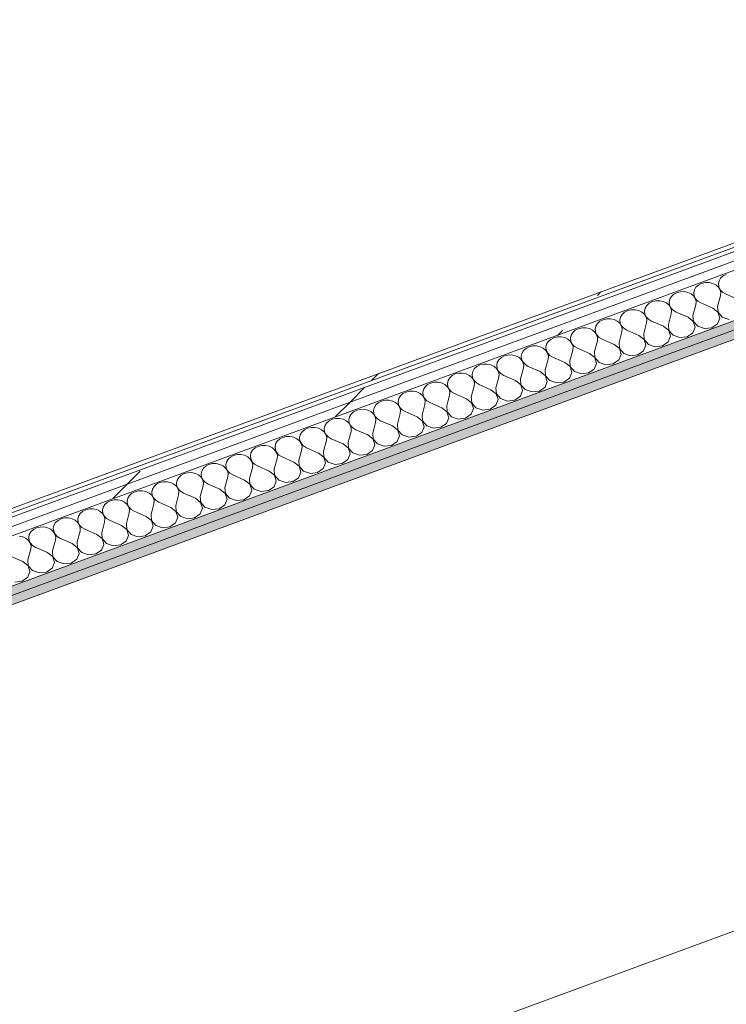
# Model space of a CAD drawing. Header units: millimetres. Extents: x -8337 to 19291, y 9509 to 21675.
# Tile 50 of 163: x -5535 to -4612, y 14149 to 15436. Entities that reach past the tile are written whole.
import ezdxf

# ---------------------------------------------------------------- set-up
doc = ezdxf.new("R2010")
doc.units = ezdxf.units.MM
doc.header["$MEASUREMENT"] = 0
doc.linetypes.add('Wipeout_Contour', pattern=[1000, 0, -1000])
doc.layers.add('Nuevo_08_E_Envans secs', color=7, linetype='Continuous')
doc.layers.add('Nuevo_14_PAV_Paviment_tarkett Safe', color=7, linetype='Continuous')
for name, color, linetype, lineweight in [('Nuevo_08_E_Envans secs_Pluma_Nº__1', 7, 'Continuous', 5), ('Nuevo_08_E_Envans secs_Pluma_Nº__47', 7, 'Continuous', 20), ('Nuevo_14_PAV_Paviment_tarkett Safe_Pluma_Nº__89', 7, 'Continuous', 5)]:
    doc.layers.add(name, color=color, linetype=linetype, lineweight=lineweight)
for name, color, linetype, lineweight, true_color in [('Nuevo_08_E_Envans secs_Pluma_Nº__102', 7, 'Continuous', 5, 0xcccccc), ('Nuevo_08_E_Envans secs_Pluma_Nº__171', 171, 'Continuous', 13, 0xaaaaff), ('Nuevo_08_E_Envans secs_Pluma_Nº__177', 7, 'Continuous', 15, 0xf7e046), ('Nuevo_08_E_Envans secs_Pluma_Nº__79', 7, 'Continuous', 5, 0xaaffd5)]:
    doc.layers.add(name, color=color, linetype=linetype, lineweight=lineweight, true_color=true_color)
pattern_1 = [(45, (0, 0), (-183.8478, 183.8478), [195, -65]), (45, (7e-14, 183.85), (-183.8478, 183.8478), [195, -65])]

# ---------------------------------------------------------------- blocks, each defined once
blk = doc.blocks.new('Elem Sección_157_1')
at = {"layer": 'Nuevo_14_PAV_Paviment_tarkett Safe_Pluma_Nº__89', "color": 7, "linetype": 'Continuous', "lineweight": 5}
blk.add_line((-3785.7, 14544.7), (-5556.9, 13893.7), dxfattribs=at)
blk = doc.blocks.new('*X215')
at = {"layer": 'Nuevo_08_E_Envans secs_Pluma_Nº__102', "color": 254, "linetype": 'Continuous', "lineweight": 5, "true_color": 0xcccccc}
for p, q in [((-4619, 15098), (-4621.1, 15094.5)), ((-4615.7, 15101), (-4619, 15098)), ((-4611.6, 15103.1), (-4615.7, 15101)), ((-4651.2, 15086.2), (-4653.3, 15082.7)), ((-4647.9, 15089.1), (-4651.2, 15086.2)), ((-4643.8, 15091.2), (-4647.9, 15089.1)), ((-4639.1, 15092.4), (-4643.8, 15091.2)), ((-4634.2, 15092.4), (-4639.1, 15092.4)), ((-4629.5, 15091.4), (-4634.2, 15092.4)), ((-4625.3, 15089.4), (-4629.5, 15091.4)), ((-4622, 15086.5), (-4625.3, 15089.4)), ((-4619.8, 15083), (-4622, 15086.5)), ((-4621.1, 15094.5), (-4621.9, 15090.6)), ((-4621.9, 15090.6), (-4621.4, 15086.7)), ((-4621.4, 15086.7), (-4619.6, 15083)), ((-4618.8, 15079.1), (-4619.8, 15083)), ((-4619.6, 15083), (-4616.7, 15079.9)), ((-4685.5, 15070.8), (-4686.3, 15066.9)), ((-4683.3, 15074.4), (-4685.5, 15070.8)), ((-4680.1, 15077.3), (-4683.3, 15074.4)), ((-4676, 15079.4), (-4680.1, 15077.3)), ((-4671.3, 15080.5), (-4676, 15079.4)), ((-4666.4, 15080.6), (-4671.3, 15080.5)), ((-4661.7, 15079.6), (-4666.4, 15080.6)), ((-4657.5, 15077.5), (-4661.7, 15079.6)), ((-4654.2, 15074.7), (-4657.5, 15077.5)), ((-4652, 15071.2), (-4654.2, 15074.7)), ((-4653.3, 15082.7), (-4654.1, 15078.8)), ((-4654.1, 15078.8), (-4653.6, 15074.9)), ((-4653.6, 15074.9), (-4651.8, 15071.2)), ((-4651, 15067.3), (-4652, 15071.2)), ((-4651.8, 15071.2), (-4648.8, 15068.1)), ((-4623, 15061.3), (-4619.2, 15075.2)), ((-4619.2, 15075.2), (-4618.8, 15079.1)), ((-4616.7, 15079.9), (-4612.7, 15077.6)), ((-4597.2, 15070.8), (-4612.7, 15077.6)), ((-4717.7, 15059), (-4718.5, 15055.1)), ((-4715.5, 15062.5), (-4717.7, 15059)), ((-4712.3, 15065.5), (-4715.5, 15062.5)), ((-4708.2, 15067.6), (-4712.3, 15065.5)), ((-4703.5, 15068.7), (-4708.2, 15067.6)), ((-4698.6, 15068.7), (-4703.5, 15068.7)), ((-4693.9, 15067.7), (-4698.6, 15068.7)), ((-4689.7, 15065.7), (-4693.9, 15067.7)), ((-4686.4, 15062.8), (-4689.7, 15065.7)), ((-4684.1, 15059.3), (-4686.4, 15062.8)), ((-4686.3, 15066.9), (-4685.8, 15063)), ((-4685.8, 15063), (-4684, 15059.4)), ((-4683.2, 15055.5), (-4684.1, 15059.3)), ((-4684, 15059.4), (-4681, 15056.3)), ((-4655.2, 15049.5), (-4651.4, 15063.4)), ((-4651.4, 15063.4), (-4651, 15067.3)), ((-4648.8, 15068.1), (-4644.9, 15065.7)), ((-4629.4, 15058.9), (-4644.9, 15065.7)), ((-4622.5, 15053.5), (-4629.4, 15058.9)), ((-4623, 15061.3), (-4622.4, 15053.5)), ((-4767.9, 15045), (-4772.5, 15043.9)), ((-4763, 15045.1), (-4767.9, 15045)), ((-4758.3, 15044.1), (-4763, 15045.1)), ((-4749.8, 15047.2), (-4750.7, 15043.3)), ((-4747.7, 15050.7), (-4749.8, 15047.2)), ((-4744.5, 15053.6), (-4747.7, 15050.7)), ((-4740.4, 15055.7), (-4744.5, 15053.6)), ((-4735.7, 15056.9), (-4740.4, 15055.7)), ((-4730.8, 15056.9), (-4735.7, 15056.9)), ((-4726.1, 15055.9), (-4730.8, 15056.9)), ((-4721.9, 15053.9), (-4726.1, 15055.9)), ((-4718.6, 15051), (-4721.9, 15053.9)), ((-4716.3, 15047.5), (-4718.6, 15051)), ((-4718.5, 15055.1), (-4718, 15051.2)), ((-4718, 15051.2), (-4716.2, 15047.5)), ((-4715.4, 15043.6), (-4716.3, 15047.5)), ((-4716.2, 15047.5), (-4713.2, 15044.4)), ((-4713.2, 15044.4), (-4709.3, 15042.1)), ((-4687.3, 15037.6), (-4683.6, 15051.6)), ((-4683.6, 15051.6), (-4683.2, 15055.5)), ((-4681, 15056.3), (-4677.1, 15053.9)), ((-4661.6, 15047.1), (-4677.1, 15053.9)), ((-4654.7, 15041.6), (-4661.6, 15047.1)), ((-4655.2, 15049.5), (-4654.6, 15041.7)), ((-4623.2, 15038.5), (-4620.2, 15045.9)), ((-4620.2, 15045.9), (-4622.5, 15053.5)), ((-4622.4, 15053.5), (-4616.8, 15047.1)), ((-4616.8, 15047.1), (-4607.9, 15044.1)), ((-4804.7, 15032.1), (-4808.9, 15030)), ((-4800.1, 15033.2), (-4804.7, 15032.1)), ((-4795.2, 15033.3), (-4800.1, 15033.2)), ((-4790.5, 15032.2), (-4795.2, 15033.3)), ((-4786.3, 15030.2), (-4790.5, 15032.2)), ((-4782, 15035.3), (-4782.9, 15031.5)), ((-4779.9, 15038.9), (-4782, 15035.3)), ((-4776.7, 15041.8), (-4779.9, 15038.9)), ((-4772.5, 15043.9), (-4776.7, 15041.8)), ((-4754.1, 15042), (-4758.3, 15044.1)), ((-4750.8, 15039.2), (-4754.1, 15042)), ((-4748.5, 15035.7), (-4750.8, 15039.2)), ((-4750.7, 15043.3), (-4750.2, 15039.4)), ((-4750.2, 15039.4), (-4748.4, 15035.7)), ((-4747.6, 15031.8), (-4748.5, 15035.7)), ((-4748.4, 15035.7), (-4745.4, 15032.6)), ((-4747.9, 15027.9), (-4747.6, 15031.8)), ((-4745.4, 15032.6), (-4741.5, 15030.3)), ((-4719.5, 15025.8), (-4715.7, 15039.7)), ((-4715.7, 15039.7), (-4715.4, 15043.6)), ((-4693.8, 15035.3), (-4709.3, 15042.1)), ((-4686.9, 15029.8), (-4693.8, 15035.3)), ((-4687.3, 15037.6), (-4686.8, 15029.8)), ((-4655.4, 15026.6), (-4652.4, 15034.1)), ((-4652.4, 15034.1), (-4654.7, 15041.6)), ((-4654.6, 15041.7), (-4649, 15035.3)), ((-4649, 15035.3), (-4640.1, 15032.3)), ((-4640.1, 15032.3), (-4630.5, 15033.4)), ((-4630.5, 15033.4), (-4623.2, 15038.5)), ((-4836.9, 15020.3), (-4841, 15018.1)), ((-4832.2, 15021.4), (-4836.9, 15020.3)), ((-4827.4, 15021.4), (-4832.2, 15021.4)), ((-4822.7, 15020.4), (-4827.4, 15021.4)), ((-4818.5, 15018.4), (-4822.7, 15020.4)), ((-4814.2, 15023.5), (-4815.1, 15019.6)), ((-4815.1, 15019.6), (-4814.6, 15015.7)), ((-4812.1, 15027), (-4814.2, 15023.5)), ((-4808.9, 15030), (-4812.1, 15027)), ((-4782.9, 15027.3), (-4786.3, 15030.2)), ((-4782.9, 15031.5), (-4782.4, 15027.5)), ((-4780.7, 15023.8), (-4782.9, 15027.3)), ((-4782.4, 15027.5), (-4780.6, 15023.9)), ((-4779.7, 15020), (-4780.7, 15023.8)), ((-4780.6, 15023.9), (-4777.6, 15020.8)), ((-4780.1, 15016.1), (-4779.7, 15020)), ((-4777.6, 15020.8), (-4773.7, 15018.4)), ((-4751.7, 15014), (-4747.9, 15027.9)), ((-4726, 15023.4), (-4741.5, 15030.3)), ((-4719.1, 15018), (-4726, 15023.4)), ((-4719.5, 15025.8), (-4718.9, 15018)), ((-4687.6, 15014.8), (-4684.6, 15022.2)), ((-4684.6, 15022.2), (-4686.9, 15029.8)), ((-4686.8, 15029.8), (-4681.2, 15023.5)), ((-4681.2, 15023.5), (-4672.3, 15020.4)), ((-4672.3, 15020.4), (-4662.7, 15021.6)), ((-4662.7, 15021.6), (-4655.4, 15026.6)), ((-4873.2, 15006.3), (-4876.5, 15003.4)), ((-4869.1, 15008.4), (-4873.2, 15006.3)), ((-4864.4, 15009.5), (-4869.1, 15008.4)), ((-4859.6, 15009.6), (-4864.4, 15009.5)), ((-4854.8, 15008.6), (-4859.6, 15009.6)), ((-4850.7, 15006.5), (-4854.8, 15008.6)), ((-4847.3, 15003.7), (-4850.7, 15006.5)), ((-4846.4, 15011.7), (-4847.3, 15007.8)), ((-4847.3, 15007.8), (-4846.8, 15003.9)), ((-4844.3, 15015.2), (-4846.4, 15011.7)), ((-4841, 15018.1), (-4844.3, 15015.2)), ((-4815.1, 15015.5), (-4818.5, 15018.4)), ((-4812.9, 15012), (-4815.1, 15015.5)), ((-4814.6, 15015.7), (-4812.8, 15012.1)), ((-4811.9, 15008.2), (-4812.9, 15012)), ((-4812.8, 15012.1), (-4809.8, 15008.9)), ((-4812.3, 15004.2), (-4811.9, 15008.2)), ((-4809.8, 15008.9), (-4805.9, 15006.6)), ((-4790.4, 14999.8), (-4805.9, 15006.6)), ((-4783.9, 15002.1), (-4780.1, 15016.1)), ((-4758.2, 15011.6), (-4773.7, 15018.4)), ((-4751.3, 15006.1), (-4758.2, 15011.6)), ((-4751.7, 15014), (-4751.1, 15006.2)), ((-4749, 14998.6), (-4751.3, 15006.1)), ((-4751.1, 15006.2), (-4745.6, 14999.8)), ((-4719.7, 15003), (-4716.8, 15010.4)), ((-4716.8, 15010.4), (-4719.1, 15018)), ((-4718.9, 15018), (-4713.4, 15011.6)), ((-4713.4, 15011.6), (-4704.5, 15008.6)), ((-4704.5, 15008.6), (-4694.9, 15009.8)), ((-4694.9, 15009.8), (-4687.6, 15014.8)), ((-4905.4, 14994.5), (-4908.7, 14991.5)), ((-4901.3, 14996.6), (-4905.4, 14994.5)), ((-4896.6, 14997.7), (-4901.3, 14996.6)), ((-4891.7, 14997.8), (-4896.6, 14997.7)), ((-4887, 14996.7), (-4891.7, 14997.8)), ((-4882.9, 14994.7), (-4887, 14996.7)), ((-4879.5, 14991.8), (-4882.9, 14994.7)), ((-4878.6, 14999.8), (-4879.5, 14996)), ((-4879.5, 14996), (-4879, 14992)), ((-4876.5, 15003.4), (-4878.6, 14999.8)), ((-4845.1, 15000.2), (-4847.3, 15003.7)), ((-4846.8, 15003.9), (-4845, 15000.2)), ((-4844.1, 14996.3), (-4845.1, 15000.2)), ((-4845, 15000.2), (-4842, 14997.1)), ((-4844.5, 14992.4), (-4844.1, 14996.3)), ((-4842, 14997.1), (-4838.1, 14994.8)), ((-4822.5, 14987.9), (-4838.1, 14994.8)), ((-4816.1, 14990.3), (-4812.3, 15004.2)), ((-4783.5, 14994.3), (-4790.4, 14999.8)), ((-4783.9, 15002.1), (-4783.3, 14994.4)), ((-4781.2, 14986.7), (-4783.5, 14994.3)), ((-4783.3, 14994.4), (-4777.8, 14988)), ((-4751.9, 14991.2), (-4749, 14998.6)), ((-4745.6, 14999.8), (-4736.7, 14996.8)), ((-4736.7, 14996.8), (-4727.1, 14997.9)), ((-4727.1, 14997.9), (-4719.7, 15003)), ((-4937.6, 14982.7), (-4940.9, 14979.7)), ((-4933.5, 14984.8), (-4937.6, 14982.7)), ((-4928.8, 14985.9), (-4933.5, 14984.8)), ((-4923.9, 14985.9), (-4928.8, 14985.9)), ((-4919.2, 14984.9), (-4923.9, 14985.9)), ((-4915, 14982.9), (-4919.2, 14984.9)), ((-4911.7, 14980), (-4915, 14982.9)), ((-4909.5, 14976.5), (-4911.7, 14980)), ((-4910.8, 14988), (-4911.6, 14984.1)), ((-4911.6, 14984.1), (-4911.1, 14980.2)), ((-4911.1, 14980.2), (-4909.3, 14976.6)), ((-4908.7, 14991.5), (-4910.8, 14988)), ((-4880.5, 14966.6), (-4876.7, 14980.6)), ((-4877.3, 14988.3), (-4879.5, 14991.8)), ((-4879, 14992), (-4877.1, 14988.4)), ((-4876.3, 14984.5), (-4877.3, 14988.3)), ((-4877.1, 14988.4), (-4874.2, 14985.3)), ((-4876.7, 14980.6), (-4876.3, 14984.5)), ((-4874.2, 14985.3), (-4870.3, 14982.9)), ((-4854.7, 14976.1), (-4870.3, 14982.9)), ((-4848.3, 14978.5), (-4844.5, 14992.4)), ((-4815.6, 14982.5), (-4822.5, 14987.9)), ((-4816.1, 14990.3), (-4815.5, 14982.5)), ((-4813.3, 14974.9), (-4815.6, 14982.5)), ((-4815.5, 14982.5), (-4809.9, 14976.2)), ((-4784.1, 14979.3), (-4781.2, 14986.7)), ((-4777.8, 14988), (-4768.9, 14984.9)), ((-4768.9, 14984.9), (-4759.3, 14986.1)), ((-4759.3, 14986.1), (-4751.9, 14991.2)), ((-4973, 14967.9), (-4975.2, 14964.3)), ((-4969.8, 14970.8), (-4973, 14967.9)), ((-4965.7, 14972.9), (-4969.8, 14970.8)), ((-4961, 14974.1), (-4965.7, 14972.9)), ((-4956.1, 14974.1), (-4961, 14974.1)), ((-4951.4, 14973.1), (-4956.1, 14974.1)), ((-4947.2, 14971), (-4951.4, 14973.1)), ((-4943.9, 14968.2), (-4947.2, 14971)), ((-4941.7, 14964.7), (-4943.9, 14968.2)), ((-4943, 14976.2), (-4943.8, 14972.3)), ((-4943.8, 14972.3), (-4943.3, 14968.4)), ((-4943.3, 14968.4), (-4941.5, 14964.7)), ((-4940.9, 14979.7), (-4943, 14976.2)), ((-4912.7, 14954.8), (-4908.9, 14968.7)), ((-4908.5, 14972.7), (-4909.5, 14976.5)), ((-4909.3, 14976.6), (-4906.4, 14973.4)), ((-4908.9, 14968.7), (-4908.5, 14972.7)), ((-4906.4, 14973.4), (-4902.4, 14971.1)), ((-4886.9, 14964.3), (-4902.4, 14971.1)), ((-4847.8, 14970.6), (-4854.7, 14976.1)), ((-4848.3, 14978.5), (-4847.7, 14970.7)), ((-4845.5, 14963.1), (-4847.8, 14970.6)), ((-4847.7, 14970.7), (-4842.1, 14964.3)), ((-4823.7, 14962.4), (-4816.3, 14967.5)), ((-4816.3, 14967.5), (-4813.3, 14974.9)), ((-4809.9, 14976.2), (-4801, 14973.1)), ((-4801, 14973.1), (-4791.5, 14974.3)), ((-4791.5, 14974.3), (-4784.1, 14979.3)), ((-5005.2, 14956.1), (-5007.4, 14952.5)), ((-5002, 14959), (-5005.2, 14956.1)), ((-4997.9, 14961.1), (-5002, 14959)), ((-4993.2, 14962.2), (-4997.9, 14961.1)), ((-4988.3, 14962.3), (-4993.2, 14962.2)), ((-4983.6, 14961.2), (-4988.3, 14962.3)), ((-4979.4, 14959.2), (-4983.6, 14961.2)), ((-4976.1, 14956.3), (-4979.4, 14959.2)), ((-4973.8, 14952.9), (-4976.1, 14956.3)), ((-4975.2, 14964.3), (-4976, 14960.5)), ((-4976, 14960.5), (-4975.5, 14956.6)), ((-4975.5, 14956.6), (-4973.7, 14952.9)), ((-4944.9, 14943), (-4941.1, 14956.9)), ((-4940.7, 14960.8), (-4941.7, 14964.7)), ((-4941.5, 14964.7), (-4938.6, 14961.6)), ((-4941.1, 14956.9), (-4940.7, 14960.8)), ((-4938.6, 14961.6), (-4934.6, 14959.3)), ((-4919.1, 14952.4), (-4934.6, 14959.3)), ((-4912.7, 14954.8), (-4912.1, 14947)), ((-4880, 14958.8), (-4886.9, 14964.3)), ((-4880.5, 14966.6), (-4879.9, 14958.9)), ((-4877.7, 14951.2), (-4880, 14958.8)), ((-4879.9, 14958.9), (-4874.3, 14952.5)), ((-4855.9, 14950.6), (-4848.5, 14955.7)), ((-4848.5, 14955.7), (-4845.5, 14963.1)), ((-4842.1, 14964.3), (-4833.2, 14961.3)), ((-4833.2, 14961.3), (-4823.7, 14962.4)), ((-5037.4, 14944.2), (-5039.6, 14940.7)), ((-5034.2, 14947.2), (-5037.4, 14944.2)), ((-5030.1, 14949.3), (-5034.2, 14947.2)), ((-5025.4, 14950.4), (-5030.1, 14949.3)), ((-5020.5, 14950.4), (-5025.4, 14950.4)), ((-5015.8, 14949.4), (-5020.5, 14950.4)), ((-5011.6, 14947.4), (-5015.8, 14949.4)), ((-5008.3, 14944.5), (-5011.6, 14947.4)), ((-5006, 14941), (-5008.3, 14944.5)), ((-5007.4, 14952.5), (-5008.2, 14948.6)), ((-5008.2, 14948.6), (-5007.7, 14944.7)), ((-5007.7, 14944.7), (-5005.9, 14941.1)), ((-4977, 14931.1), (-4973.3, 14945.1)), ((-4972.9, 14949), (-4973.8, 14952.9)), ((-4973.7, 14952.9), (-4970.7, 14949.8)), ((-4973.3, 14945.1), (-4972.9, 14949)), ((-4970.7, 14949.8), (-4966.8, 14947.4)), ((-4951.3, 14940.6), (-4966.8, 14947.4)), ((-4944.9, 14943), (-4944.3, 14935.2)), ((-4912.2, 14947), (-4919.1, 14952.4)), ((-4909.9, 14939.4), (-4912.2, 14947)), ((-4912.1, 14947), (-4906.5, 14940.7)), ((-4888.1, 14938.8), (-4880.7, 14943.8)), ((-4880.7, 14943.8), (-4877.7, 14951.2)), ((-4874.3, 14952.5), (-4865.4, 14949.4)), ((-4865.4, 14949.4), (-4855.9, 14950.6)), ((-5071.7, 14928.8), (-5072.6, 14925)), ((-5069.6, 14932.4), (-5071.7, 14928.8)), ((-5066.4, 14935.3), (-5069.6, 14932.4)), ((-5062.2, 14937.4), (-5066.4, 14935.3)), ((-5057.6, 14938.6), (-5062.2, 14937.4)), ((-5052.7, 14938.6), (-5057.6, 14938.6)), ((-5048, 14937.6), (-5052.7, 14938.6)), ((-5043.8, 14935.6), (-5048, 14937.6)), ((-5040.5, 14932.7), (-5043.8, 14935.6)), ((-5038.2, 14929.2), (-5040.5, 14932.7)), ((-5039.6, 14940.7), (-5040.4, 14936.8)), ((-5040.4, 14936.8), (-5039.9, 14932.9)), ((-5039.9, 14932.9), (-5038.1, 14929.2)), ((-5037.3, 14925.3), (-5038.2, 14929.2)), ((-5038.1, 14929.2), (-5035.1, 14926.1)), ((-5009.2, 14919.3), (-5005.4, 14933.2)), ((-5005.1, 14937.2), (-5006, 14941)), ((-5005.9, 14941.1), (-5002.9, 14938)), ((-5005.4, 14933.2), (-5005.1, 14937.2)), ((-5002.9, 14938), (-4999, 14935.6)), ((-4983.5, 14928.8), (-4999, 14935.6)), ((-4976.6, 14923.3), (-4983.5, 14928.8)), ((-4977, 14931.1), (-4976.5, 14923.4)), ((-4944.4, 14935.2), (-4951.3, 14940.6)), ((-4942.1, 14927.6), (-4944.4, 14935.2)), ((-4944.3, 14935.2), (-4938.7, 14928.8)), ((-4938.7, 14928.8), (-4929.8, 14925.8)), ((-4920.2, 14927), (-4912.9, 14932)), ((-4912.9, 14932), (-4909.9, 14939.4)), ((-4906.5, 14940.7), (-4897.6, 14937.6)), ((-4897.6, 14937.6), (-4888.1, 14938.8)), ((-5103.9, 14917), (-5104.8, 14913.1)), ((-5101.8, 14920.6), (-5103.9, 14917)), ((-5098.6, 14923.5), (-5101.8, 14920.6)), ((-5094.4, 14925.6), (-5098.6, 14923.5)), ((-5089.8, 14926.7), (-5094.4, 14925.6)), ((-5084.9, 14926.8), (-5089.8, 14926.7)), ((-5080.2, 14925.8), (-5084.9, 14926.8)), ((-5076, 14923.7), (-5080.2, 14925.8)), ((-5072.6, 14920.9), (-5076, 14923.7)), ((-5072.6, 14925), (-5072.1, 14921.1)), ((-5070.4, 14917.4), (-5072.6, 14920.9)), ((-5072.1, 14921.1), (-5070.3, 14917.4)), ((-5069.4, 14913.5), (-5070.4, 14917.4)), ((-5070.3, 14917.4), (-5067.3, 14914.3)), ((-5041.4, 14907.5), (-5037.6, 14921.4)), ((-5037.6, 14921.4), (-5037.3, 14925.3)), ((-5035.1, 14926.1), (-5031.2, 14923.8)), ((-5015.7, 14916.9), (-5031.2, 14923.8)), ((-5008.8, 14911.5), (-5015.7, 14916.9)), ((-5009.2, 14919.3), (-5008.6, 14911.5)), ((-4977.3, 14908.3), (-4974.3, 14915.8)), ((-4974.3, 14915.8), (-4976.6, 14923.3)), ((-4976.5, 14923.4), (-4970.9, 14917)), ((-4970.9, 14917), (-4962, 14913.9)), ((-4952.4, 14915.1), (-4945.1, 14920.2)), ((-4945.1, 14920.2), (-4942.1, 14927.6)), ((-4929.8, 14925.8), (-4920.2, 14927)), ((-5154.1, 14903.1), (-5158.8, 14901.9)), ((-5149.3, 14903.1), (-5154.1, 14903.1)), ((-5144.5, 14902.1), (-5149.3, 14903.1)), ((-5136.1, 14905.2), (-5137, 14901.3)), ((-5134, 14908.7), (-5136.1, 14905.2)), ((-5130.7, 14911.7), (-5134, 14908.7)), ((-5126.6, 14913.8), (-5130.7, 14911.7)), ((-5121.9, 14914.9), (-5126.6, 14913.8)), ((-5117.1, 14914.9), (-5121.9, 14914.9)), ((-5112.4, 14913.9), (-5117.1, 14914.9)), ((-5108.2, 14911.9), (-5112.4, 14913.9)), ((-5104.8, 14909), (-5108.2, 14911.9)), ((-5104.8, 14913.1), (-5104.3, 14909.2)), ((-5102.6, 14905.5), (-5104.8, 14909)), ((-5104.3, 14909.2), (-5102.5, 14905.6)), ((-5101.6, 14901.7), (-5102.6, 14905.5)), ((-5102.5, 14905.6), (-5099.5, 14902.5)), ((-5073.6, 14895.7), (-5069.8, 14909.6)), ((-5069.8, 14909.6), (-5069.4, 14913.5)), ((-5067.3, 14914.3), (-5063.4, 14911.9)), ((-5047.9, 14905.1), (-5063.4, 14911.9)), ((-5041, 14899.7), (-5047.9, 14905.1)), ((-5041.4, 14907.5), (-5040.8, 14899.7)), ((-5009.4, 14896.5), (-5006.5, 14903.9)), ((-5006.5, 14903.9), (-5008.8, 14911.5)), ((-5008.6, 14911.5), (-5003.1, 14905.2)), ((-5003.1, 14905.2), (-4994.2, 14902.1)), ((-4994.2, 14902.1), (-4984.6, 14903.3)), ((-4984.6, 14903.3), (-4977.3, 14908.3)), ((-4962, 14913.9), (-4952.4, 14915.1)), ((-5191, 14890.1), (-5195.1, 14888)), ((-5186.3, 14891.2), (-5191, 14890.1)), ((-5181.4, 14891.3), (-5186.3, 14891.2)), ((-5176.7, 14890.3), (-5181.4, 14891.3)), ((-5172.6, 14888.2), (-5176.7, 14890.3)), ((-5168.3, 14893.4), (-5169.2, 14889.5)), ((-5166.2, 14896.9), (-5168.3, 14893.4)), ((-5162.9, 14899.8), (-5166.2, 14896.9)), ((-5158.8, 14901.9), (-5162.9, 14899.8)), ((-5140.4, 14900.1), (-5144.5, 14902.1)), ((-5137, 14897.2), (-5140.4, 14900.1)), ((-5137, 14901.3), (-5136.5, 14897.4)), ((-5134.8, 14893.7), (-5137, 14897.2)), ((-5136.5, 14897.4), (-5134.7, 14893.7)), ((-5133.8, 14889.8), (-5134.8, 14893.7)), ((-5134.7, 14893.7), (-5131.7, 14890.6)), ((-5131.7, 14890.6), (-5127.8, 14888.3)), ((-5105.8, 14883.8), (-5102, 14897.8)), ((-5102, 14897.8), (-5101.6, 14901.7)), ((-5099.5, 14902.5), (-5095.6, 14900.1)), ((-5080.1, 14893.3), (-5095.6, 14900.1)), ((-5073.2, 14887.8), (-5080.1, 14893.3)), ((-5073.6, 14895.7), (-5073, 14887.9)), ((-5041.6, 14884.7), (-5038.7, 14892.1)), ((-5038.7, 14892.1), (-5041, 14899.7)), ((-5040.8, 14899.7), (-5035.3, 14893.3)), ((-5035.3, 14893.3), (-5026.4, 14890.3)), ((-5026.4, 14890.3), (-5016.8, 14891.5)), ((-5016.8, 14891.5), (-5009.4, 14896.5)), ((-5223.2, 14878.3), (-5227.3, 14876.2)), ((-5218.5, 14879.4), (-5223.2, 14878.3)), ((-5213.6, 14879.5), (-5218.5, 14879.4)), ((-5208.9, 14878.4), (-5213.6, 14879.5)), ((-5204.7, 14876.4), (-5208.9, 14878.4)), ((-5200.5, 14881.5), (-5201.3, 14877.7)), ((-5201.3, 14877.7), (-5200.8, 14873.7)), ((-5198.4, 14885.1), (-5200.5, 14881.5)), ((-5195.1, 14888), (-5198.4, 14885.1)), ((-5169.2, 14885.4), (-5172.6, 14888.2)), ((-5169.2, 14889.5), (-5168.7, 14885.6)), ((-5167, 14881.9), (-5169.2, 14885.4)), ((-5168.7, 14885.6), (-5166.9, 14881.9)), ((-5166, 14878), (-5167, 14881.9)), ((-5166.9, 14881.9), (-5163.9, 14878.8)), ((-5166.4, 14874.1), (-5166, 14878)), ((-5163.9, 14878.8), (-5160, 14876.5)), ((-5138, 14872), (-5134.2, 14885.9)), ((-5134.2, 14885.9), (-5133.8, 14889.8)), ((-5112.2, 14881.5), (-5127.8, 14888.3)), ((-5105.3, 14876), (-5112.2, 14881.5)), ((-5105.8, 14883.8), (-5105.2, 14876)), ((-5073.8, 14872.8), (-5070.9, 14880.3)), ((-5070.9, 14880.3), (-5073.2, 14887.8)), ((-5073, 14887.9), (-5067.5, 14881.5)), ((-5067.5, 14881.5), (-5058.6, 14878.5)), ((-5058.6, 14878.5), (-5049, 14879.6)), ((-5049, 14879.6), (-5041.6, 14884.7)), ((-5259.5, 14864.3), (-5262.7, 14861.4)), ((-5255.4, 14866.5), (-5259.5, 14864.3)), ((-5250.7, 14867.6), (-5255.4, 14866.5)), ((-5245.8, 14867.6), (-5250.7, 14867.6)), ((-5241.1, 14866.6), (-5245.8, 14867.6)), ((-5236.9, 14864.6), (-5241.1, 14866.6)), ((-5233.6, 14861.7), (-5236.9, 14864.6)), ((-5232.7, 14869.7), (-5233.5, 14865.8)), ((-5233.5, 14865.8), (-5233, 14861.9)), ((-5230.6, 14873.2), (-5232.7, 14869.7)), ((-5227.3, 14876.2), (-5230.6, 14873.2)), ((-5201.4, 14873.5), (-5204.7, 14876.4)), ((-5199.2, 14870), (-5201.4, 14873.5)), ((-5200.8, 14873.7), (-5199, 14870.1)), ((-5198.2, 14866.2), (-5199.2, 14870)), ((-5199, 14870.1), (-5196.1, 14867)), ((-5198.6, 14862.3), (-5198.2, 14866.2)), ((-5196.1, 14867), (-5192.1, 14864.6)), ((-5176.6, 14857.8), (-5192.1, 14864.6)), ((-5170.2, 14860.2), (-5166.4, 14874.1)), ((-5144.4, 14869.6), (-5160, 14876.5)), ((-5137.5, 14864.2), (-5144.4, 14869.6)), ((-5138, 14872), (-5137.4, 14864.2)), ((-5137.4, 14864.2), (-5131.8, 14857.8)), ((-5106, 14861), (-5103, 14868.4)), ((-5103, 14868.4), (-5105.3, 14876)), ((-5105.2, 14876), (-5099.6, 14869.7)), ((-5099.6, 14869.7), (-5090.8, 14866.6)), ((-5090.8, 14866.6), (-5081.2, 14867.8)), ((-5081.2, 14867.8), (-5073.8, 14872.8)), ((-5291.7, 14852.5), (-5294.9, 14849.6)), ((-5287.6, 14854.6), (-5291.7, 14852.5)), ((-5282.9, 14855.7), (-5287.6, 14854.6)), ((-5278, 14855.8), (-5282.9, 14855.7)), ((-5273.3, 14854.8), (-5278, 14855.8)), ((-5269.1, 14852.7), (-5273.3, 14854.8)), ((-5265.8, 14849.9), (-5269.1, 14852.7)), ((-5264.9, 14857.9), (-5265.7, 14854)), ((-5265.7, 14854), (-5265.2, 14850.1)), ((-5262.7, 14861.4), (-5264.9, 14857.9)), ((-5231.4, 14858.2), (-5233.6, 14861.7)), ((-5233, 14861.9), (-5231.2, 14858.3)), ((-5230.4, 14854.3), (-5231.4, 14858.2)), ((-5231.2, 14858.3), (-5228.3, 14855.1)), ((-5230.8, 14850.4), (-5230.4, 14854.3)), ((-5228.3, 14855.1), (-5224.3, 14852.8)), ((-5208.8, 14846), (-5224.3, 14852.8)), ((-5202.4, 14848.3), (-5198.6, 14862.3)), ((-5169.7, 14852.3), (-5176.6, 14857.8)), ((-5170.2, 14860.2), (-5169.6, 14852.4)), ((-5167.4, 14844.8), (-5169.7, 14852.3)), ((-5169.6, 14852.4), (-5164, 14846)), ((-5138.2, 14849.2), (-5135.2, 14856.6)), ((-5135.2, 14856.6), (-5137.5, 14864.2)), ((-5131.8, 14857.8), (-5122.9, 14854.8)), ((-5122.9, 14854.8), (-5113.4, 14856)), ((-5113.4, 14856), (-5106, 14861)), ((-5323.9, 14840.7), (-5327.1, 14837.7)), ((-5319.8, 14842.8), (-5323.9, 14840.7)), ((-5315.1, 14843.9), (-5319.8, 14842.8)), ((-5310.2, 14844), (-5315.1, 14843.9)), ((-5305.5, 14842.9), (-5310.2, 14844)), ((-5301.3, 14840.9), (-5305.5, 14842.9)), ((-5298, 14838), (-5301.3, 14840.9)), ((-5297.1, 14846), (-5297.9, 14842.2)), ((-5297.9, 14842.2), (-5297.4, 14838.2)), ((-5294.9, 14849.6), (-5297.1, 14846)), ((-5266.7, 14824.7), (-5263, 14838.6)), ((-5263.5, 14846.4), (-5265.8, 14849.9)), ((-5265.2, 14850.1), (-5263.4, 14846.4)), ((-5262.6, 14842.5), (-5263.5, 14846.4)), ((-5263.4, 14846.4), (-5260.4, 14843.3)), ((-5263, 14838.6), (-5262.6, 14842.5)), ((-5260.4, 14843.3), (-5256.5, 14841)), ((-5241, 14834.1), (-5256.5, 14841)), ((-5234.6, 14836.5), (-5230.8, 14850.4)), ((-5201.9, 14840.5), (-5208.8, 14846)), ((-5202.4, 14848.3), (-5201.8, 14840.6)), ((-5199.6, 14832.9), (-5201.9, 14840.5)), ((-5201.8, 14840.6), (-5196.2, 14834.2)), ((-5170.4, 14837.4), (-5167.4, 14844.8)), ((-5164, 14846), (-5155.1, 14843)), ((-5155.1, 14843), (-5145.6, 14844.1)), ((-5145.6, 14844.1), (-5138.2, 14849.2)), ((-5359.3, 14825.9), (-5361.4, 14822.4)), ((-5356.1, 14828.8), (-5359.3, 14825.9)), ((-5351.9, 14831), (-5356.1, 14828.8)), ((-5347.3, 14832.1), (-5351.9, 14831)), ((-5342.4, 14832.1), (-5347.3, 14832.1)), ((-5337.7, 14831.1), (-5342.4, 14832.1)), ((-5333.5, 14829.1), (-5337.7, 14831.1)), ((-5330.2, 14826.2), (-5333.5, 14829.1)), ((-5327.9, 14822.7), (-5330.2, 14826.2)), ((-5329.3, 14834.2), (-5330.1, 14830.3)), ((-5330.1, 14830.3), (-5329.6, 14826.4)), ((-5329.6, 14826.4), (-5327.8, 14822.8)), ((-5327.1, 14837.7), (-5329.3, 14834.2)), ((-5298.9, 14812.8), (-5295.1, 14826.8)), ((-5295.7, 14834.5), (-5298, 14838)), ((-5297.4, 14838.2), (-5295.6, 14834.6)), ((-5294.8, 14830.7), (-5295.7, 14834.5)), ((-5295.6, 14834.6), (-5292.6, 14831.5)), ((-5295.1, 14826.8), (-5294.8, 14830.7)), ((-5292.6, 14831.5), (-5288.7, 14829.1)), ((-5273.2, 14822.3), (-5288.7, 14829.1)), ((-5234.1, 14828.7), (-5241, 14834.1)), ((-5234.6, 14836.5), (-5234, 14828.7)), ((-5231.8, 14821.1), (-5234.1, 14828.7)), ((-5234, 14828.7), (-5228.4, 14822.4)), ((-5202.6, 14825.5), (-5199.6, 14832.9)), ((-5196.2, 14834.2), (-5187.3, 14831.1)), ((-5187.3, 14831.1), (-5177.8, 14832.3)), ((-5177.8, 14832.3), (-5170.4, 14837.4)), ((-5391.5, 14814.1), (-5393.6, 14810.5)), ((-5388.3, 14817), (-5391.5, 14814.1)), ((-5384.1, 14819.1), (-5388.3, 14817)), ((-5379.5, 14820.3), (-5384.1, 14819.1)), ((-5374.6, 14820.3), (-5379.5, 14820.3)), ((-5369.9, 14819.3), (-5374.6, 14820.3)), ((-5365.7, 14817.2), (-5369.9, 14819.3)), ((-5362.4, 14814.4), (-5365.7, 14817.2)), ((-5360.1, 14810.9), (-5362.4, 14814.4)), ((-5361.4, 14822.4), (-5362.3, 14818.5)), ((-5362.3, 14818.5), (-5361.8, 14814.6)), ((-5361.8, 14814.6), (-5360, 14810.9)), ((-5331.1, 14801), (-5327.3, 14814.9)), ((-5327, 14818.9), (-5327.9, 14822.7)), ((-5327.8, 14822.8), (-5324.8, 14819.6)), ((-5327.3, 14814.9), (-5327, 14818.9)), ((-5324.8, 14819.6), (-5320.9, 14817.3)), ((-5305.4, 14810.5), (-5320.9, 14817.3)), ((-5298.9, 14812.8), (-5298.4, 14805.1)), ((-5266.3, 14816.8), (-5273.2, 14822.3)), ((-5266.7, 14824.7), (-5266.2, 14816.9)), ((-5264, 14809.3), (-5266.3, 14816.8)), ((-5266.2, 14816.9), (-5260.6, 14810.5)), ((-5242.1, 14808.6), (-5234.8, 14813.7)), ((-5234.8, 14813.7), (-5231.8, 14821.1)), ((-5228.4, 14822.4), (-5219.5, 14819.3)), ((-5219.5, 14819.3), (-5210, 14820.5)), ((-5210, 14820.5), (-5202.6, 14825.5)), ((-5423.7, 14802.2), (-5425.8, 14798.7)), ((-5420.4, 14805.2), (-5423.7, 14802.2)), ((-5416.3, 14807.3), (-5420.4, 14805.2)), ((-5411.7, 14808.4), (-5416.3, 14807.3)), ((-5406.8, 14808.5), (-5411.7, 14808.4)), ((-5402.1, 14807.4), (-5406.8, 14808.5)), ((-5397.9, 14805.4), (-5402.1, 14807.4)), ((-5394.5, 14802.5), (-5397.9, 14805.4)), ((-5393.6, 14810.5), (-5394.5, 14806.7)), ((-5394.5, 14806.7), (-5394, 14802.8)), ((-5392.3, 14799), (-5394.5, 14802.5)), ((-5394, 14802.8), (-5392.2, 14799.1)), ((-5363.3, 14789.2), (-5359.5, 14803.1)), ((-5359.1, 14807), (-5360.1, 14810.9)), ((-5360, 14810.9), (-5357, 14807.8)), ((-5359.5, 14803.1), (-5359.1, 14807)), ((-5357, 14807.8), (-5353.1, 14805.5)), ((-5337.6, 14798.6), (-5353.1, 14805.5)), ((-5331.1, 14801), (-5330.5, 14793.2)), ((-5298.5, 14805), (-5305.4, 14810.5)), ((-5296.2, 14797.4), (-5298.5, 14805)), ((-5298.4, 14805.1), (-5292.8, 14798.7)), ((-5274.3, 14796.8), (-5267, 14801.9)), ((-5267, 14801.9), (-5264, 14809.3)), ((-5260.6, 14810.5), (-5251.7, 14807.5)), ((-5251.7, 14807.5), (-5242.1, 14808.6)), ((-5455.9, 14790.4), (-5458, 14786.9)), ((-5452.6, 14793.4), (-5455.9, 14790.4)), ((-5448.5, 14795.5), (-5452.6, 14793.4)), ((-5443.8, 14796.6), (-5448.5, 14795.5)), ((-5439, 14796.6), (-5443.8, 14796.6)), ((-5434.2, 14795.6), (-5439, 14796.6)), ((-5430.1, 14793.6), (-5434.2, 14795.6)), ((-5426.7, 14790.7), (-5430.1, 14793.6)), ((-5425.8, 14798.7), (-5426.7, 14794.8)), ((-5426.7, 14794.8), (-5426.2, 14790.9)), ((-5424.5, 14787.2), (-5426.7, 14790.7)), ((-5426.2, 14790.9), (-5424.4, 14787.3)), ((-5423.5, 14783.4), (-5424.5, 14787.2)), ((-5424.4, 14787.3), (-5421.4, 14784.1)), ((-5395.5, 14777.3), (-5391.7, 14791.3)), ((-5391.3, 14795.2), (-5392.3, 14799)), ((-5392.2, 14799.1), (-5389.2, 14796)), ((-5391.7, 14791.3), (-5391.3, 14795.2)), ((-5389.2, 14796), (-5385.3, 14793.6)), ((-5369.8, 14786.8), (-5385.3, 14793.6)), ((-5363.3, 14789.2), (-5362.7, 14781.4)), ((-5330.7, 14793.2), (-5337.6, 14798.6)), ((-5328.4, 14785.6), (-5330.7, 14793.2)), ((-5330.5, 14793.2), (-5325, 14786.9)), ((-5306.5, 14785), (-5299.2, 14790)), ((-5299.2, 14790), (-5296.2, 14797.4)), ((-5292.8, 14798.7), (-5283.9, 14795.6)), ((-5283.9, 14795.6), (-5274.3, 14796.8)), ((-5490.2, 14775), (-5491, 14771.2)), ((-5488.1, 14778.6), (-5490.2, 14775)), ((-5484.8, 14781.5), (-5488.1, 14778.6)), ((-5480.7, 14783.6), (-5484.8, 14781.5)), ((-5476, 14784.8), (-5480.7, 14783.6)), ((-5471.1, 14784.8), (-5476, 14784.8)), ((-5466.4, 14783.8), (-5471.1, 14784.8)), ((-5462.3, 14781.8), (-5466.4, 14783.8)), ((-5458.9, 14778.9), (-5462.3, 14781.8)), ((-5458, 14786.9), (-5458.9, 14783)), ((-5458.9, 14783), (-5458.4, 14779.1)), ((-5456.7, 14775.4), (-5458.9, 14778.9)), ((-5458.4, 14779.1), (-5456.6, 14775.4)), ((-5455.7, 14771.5), (-5456.7, 14775.4)), ((-5456.6, 14775.4), (-5453.6, 14772.3)), ((-5427.7, 14765.5), (-5423.9, 14779.4)), ((-5423.9, 14779.4), (-5423.5, 14783.4)), ((-5421.4, 14784.1), (-5417.5, 14781.8)), ((-5401.9, 14775), (-5417.5, 14781.8)), ((-5395, 14769.5), (-5401.9, 14775)), ((-5395.5, 14777.3), (-5394.9, 14769.6)), ((-5362.9, 14781.3), (-5369.8, 14786.8)), ((-5360.6, 14773.8), (-5362.9, 14781.3)), ((-5362.7, 14781.4), (-5357.2, 14775)), ((-5357.2, 14775), (-5348.3, 14772)), ((-5338.7, 14773.2), (-5331.3, 14778.2)), ((-5331.3, 14778.2), (-5328.4, 14785.6)), ((-5325, 14786.9), (-5316.1, 14783.8)), ((-5316.1, 14783.8), (-5306.5, 14785)), ((-5522.4, 14763.2), (-5523.2, 14759.3)), ((-5520.3, 14766.8), (-5522.4, 14763.2)), ((-5517, 14769.7), (-5520.3, 14766.8)), ((-5512.9, 14771.8), (-5517, 14769.7)), ((-5508.2, 14772.9), (-5512.9, 14771.8)), ((-5503.3, 14773), (-5508.2, 14772.9)), ((-5498.6, 14771.9), (-5503.3, 14773)), ((-5494.4, 14769.9), (-5498.6, 14771.9)), ((-5491.1, 14767.1), (-5494.4, 14769.9)), ((-5488.9, 14763.6), (-5491.1, 14767.1)), ((-5491, 14771.2), (-5490.5, 14767.3)), ((-5490.5, 14767.3), (-5488.7, 14763.6)), ((-5487.9, 14759.7), (-5488.9, 14763.6)), ((-5488.7, 14763.6), (-5485.8, 14760.5)), ((-5459.9, 14753.7), (-5456.1, 14767.6)), ((-5456.1, 14767.6), (-5455.7, 14771.5)), ((-5453.6, 14772.3), (-5449.7, 14770)), ((-5434.1, 14763.1), (-5449.7, 14770)), ((-5427.2, 14757.7), (-5434.1, 14763.1)), ((-5427.7, 14765.5), (-5427.1, 14757.7)), ((-5395.7, 14754.5), (-5392.7, 14762)), ((-5392.7, 14762), (-5395, 14769.5)), ((-5394.9, 14769.6), (-5389.3, 14763.2)), ((-5389.3, 14763.2), (-5380.5, 14760.1)), ((-5380.5, 14760.1), (-5370.9, 14761.3)), ((-5370.9, 14761.3), (-5363.5, 14766.4)), ((-5363.5, 14766.4), (-5360.6, 14773.8)), ((-5348.3, 14772), (-5338.7, 14773.2)), ((-5530.8, 14760.1), (-5535.5, 14761.1)), ((-5526.6, 14758.1), (-5530.8, 14760.1)), ((-5523.3, 14755.2), (-5526.6, 14758.1)), ((-5521.1, 14751.7), (-5523.3, 14755.2)), ((-5523.2, 14759.3), (-5522.7, 14755.4)), ((-5522.7, 14755.4), (-5520.9, 14751.8)), ((-5520.1, 14747.9), (-5521.1, 14751.7)), ((-5520.9, 14751.8), (-5518, 14748.7)), ((-5518, 14748.7), (-5514, 14746.3)), ((-5492.1, 14741.9), (-5488.3, 14755.8)), ((-5488.3, 14755.8), (-5487.9, 14759.7)), ((-5485.8, 14760.5), (-5481.8, 14758.1)), ((-5466.3, 14751.3), (-5481.8, 14758.1)), ((-5459.4, 14745.9), (-5466.3, 14751.3)), ((-5459.9, 14753.7), (-5459.3, 14745.9)), ((-5427.9, 14742.7), (-5424.9, 14750.1)), ((-5424.9, 14750.1), (-5427.2, 14757.7)), ((-5427.1, 14757.7), (-5421.5, 14751.4)), ((-5421.5, 14751.4), (-5412.6, 14748.3)), ((-5412.6, 14748.3), (-5403.1, 14749.5)), ((-5403.1, 14749.5), (-5395.7, 14754.5)), ((-5524.3, 14730), (-5520.5, 14743.9)), ((-5520.5, 14743.9), (-5520.1, 14747.9)), ((-5498.5, 14739.5), (-5514, 14746.3)), ((-5491.6, 14734), (-5498.5, 14739.5)), ((-5492.1, 14741.9), (-5491.5, 14734.1)), ((-5460.1, 14730.9), (-5457.1, 14738.3)), ((-5457.1, 14738.3), (-5459.4, 14745.9)), ((-5459.3, 14745.9), (-5453.7, 14739.5)), ((-5453.7, 14739.5), (-5444.8, 14736.5)), ((-5444.8, 14736.5), (-5435.3, 14737.7)), ((-5435.3, 14737.7), (-5427.9, 14742.7)), ((-5530.7, 14727.7), (-5546.2, 14734.5)), ((-5523.8, 14722.2), (-5530.7, 14727.7)), ((-5524.3, 14730), (-5523.7, 14722.2)), ((-5492.3, 14719), (-5489.3, 14726.5)), ((-5489.3, 14726.5), (-5491.6, 14734)), ((-5491.5, 14734.1), (-5485.9, 14727.7)), ((-5485.9, 14727.7), (-5477, 14724.7)), ((-5477, 14724.7), (-5467.5, 14725.8)), ((-5467.5, 14725.8), (-5460.1, 14730.9)), ((-5524.5, 14707.2), (-5521.5, 14714.6)), ((-5521.5, 14714.6), (-5523.8, 14722.2)), ((-5523.7, 14722.2), (-5518.1, 14715.9)), ((-5518.1, 14715.9), (-5509.2, 14712.8)), ((-5509.2, 14712.8), (-5499.7, 14714)), ((-5499.7, 14714), (-5492.3, 14719)), ((-5541.4, 14701), (-5531.8, 14702.2)), ((-5531.8, 14702.2), (-5524.5, 14707.2))]:
    blk.add_line(p, q, dxfattribs=at)
blk = doc.blocks.new('Elem Sección_163_1')
at = {"layer": 'Nuevo_08_E_Envans secs_Pluma_Nº__79', "linetype": 'Continuous', "lineweight": 5, "true_color": 0xaaffd5}
for points in [[(-5786.8, 14606.9), (-5781, 14596.8), (-3766.5, 15337.2), (-3754, 15341.8), (-3759.7, 15351.9)], [(-3766.5, 15337.2), (-5781, 14596.8), (-5775.3, 14586.7), (-3760.8, 15327.1)]]:
    blk.add_hatch(color=121, dxfattribs=at).paths.add_polyline_path(points)
at = {"layer": 'Nuevo_08_E_Envans secs_Pluma_Nº__47', "color": 7, "linetype": 'Continuous', "lineweight": 20}
blk.add_line((-5556.9, 13893.7), (-3785.7, 14544.6), dxfattribs=at)
at = {"layer": 'Nuevo_08_E_Envans secs', "lineweight": 0}
blk.add_blockref('*X215', (0, 0), dxfattribs=at)
at = {"color": 254, "linetype": 'Wipeout_Contour', "lineweight": 0, "ltscale": 63346.682716}
blk.add_wipeout([(-5829, 14681.6), (-5823.3, 14671.5), (-3796.2, 15416.5), (-3802, 15426.7)], dxfattribs=at).dxf.layer = 'Nuevo_08_E_Envans secs'
at = {"layer": 'Nuevo_08_E_Envans secs_Pluma_Nº__177', "linetype": 'Continuous', "lineweight": 15, "true_color": 0xf7e046}
h = blk.add_hatch(dxfattribs=at)
h.set_pattern_fill('Panellat_HPL_0001', color=53, style=0, pattern_type=2)
h.set_pattern_definition(pattern_1)
h.paths.add_polyline_path([(-5829, 14681.6), (-5823.3, 14671.5), (-3796.2, 15416.5), (-3802, 15426.7)])
at = {"color": 254, "linetype": 'Wipeout_Contour', "lineweight": 0, "ltscale": 63301.26456}
blk.add_wipeout([(-5823.3, 14671.5), (-5817.6, 14661.4), (-3790.5, 15406.4), (-3796.2, 15416.5)], dxfattribs=at).dxf.layer = 'Nuevo_08_E_Envans secs'
at = {"layer": 'Nuevo_08_E_Envans secs_Pluma_Nº__177', "linetype": 'Continuous', "lineweight": 15, "true_color": 0xf7e046}
h = blk.add_hatch(dxfattribs=at)
h.set_pattern_fill('Panellat_HPL_0001', color=53, style=0, pattern_type=2)
h.set_pattern_definition(pattern_1)
h.paths.add_polyline_path([(-5823.3, 14671.5), (-5817.6, 14661.4), (-3790.5, 15406.4), (-3796.2, 15416.5)])
at = {"color": 254, "linetype": 'Wipeout_Contour', "lineweight": 0, "ltscale": 63400.836658}
blk.add_wipeout([(-5834.3, 14691), (-5831.6, 14686.3), (-3804.6, 15431.3), (-3807.2, 15436)], dxfattribs=at).dxf.layer = 'Nuevo_08_E_Envans secs'
at = {"layer": 'Nuevo_08_E_Envans secs_Pluma_Nº__171', "linetype": 'Continuous', "lineweight": 13, "true_color": 0xaaaaff}
h = blk.add_hatch(dxfattribs=at)
h.set_pattern_fill('Panellat_HPL_0001', color=161, style=0, pattern_type=2)
h.set_pattern_definition(pattern_1)
h.paths.add_polyline_path([(-5834.3, 14691), (-5831.6, 14686.3), (-3804.6, 15431.3), (-3807.2, 15436)])
at = {"layer": 'Nuevo_08_E_Envans secs_Pluma_Nº__1', "color": 7, "linetype": 'Continuous', "lineweight": 5}
for p, q in [((-3807.2, 15436), (-5834.3, 14691)), ((-3804.6, 15431.3), (-5831.6, 14686.3)), ((-3802, 15426.7), (-5829, 14681.6)), ((-3796.2, 15416.5), (-5823.3, 14671.5)), ((-3790.5, 15406.4), (-5817.6, 14661.4)), ((-3759.7, 15351.9), (-5786.8, 14606.9)), ((-3766.5, 15337.2), (-5781, 14596.8)), ((-3773.4, 15322.5), (-5775.3, 14586.7))]:
    blk.add_line(p, q, dxfattribs=at)

msp = doc.modelspace()

# ---------------------------------------------------------------- block references
at = {"layer": 'Nuevo_14_PAV_Paviment_tarkett Safe', "lineweight": 0}
msp.add_blockref('Elem Sección_157_1', (0, 0), dxfattribs=at)

# ---------------------------------------------------------------- next in the draw order: block references
at = {"layer": 'Nuevo_08_E_Envans secs', "lineweight": 0}
msp.add_blockref('Elem Sección_163_1', (0, 0), dxfattribs=at)

doc.saveas('drawing.dxf')
